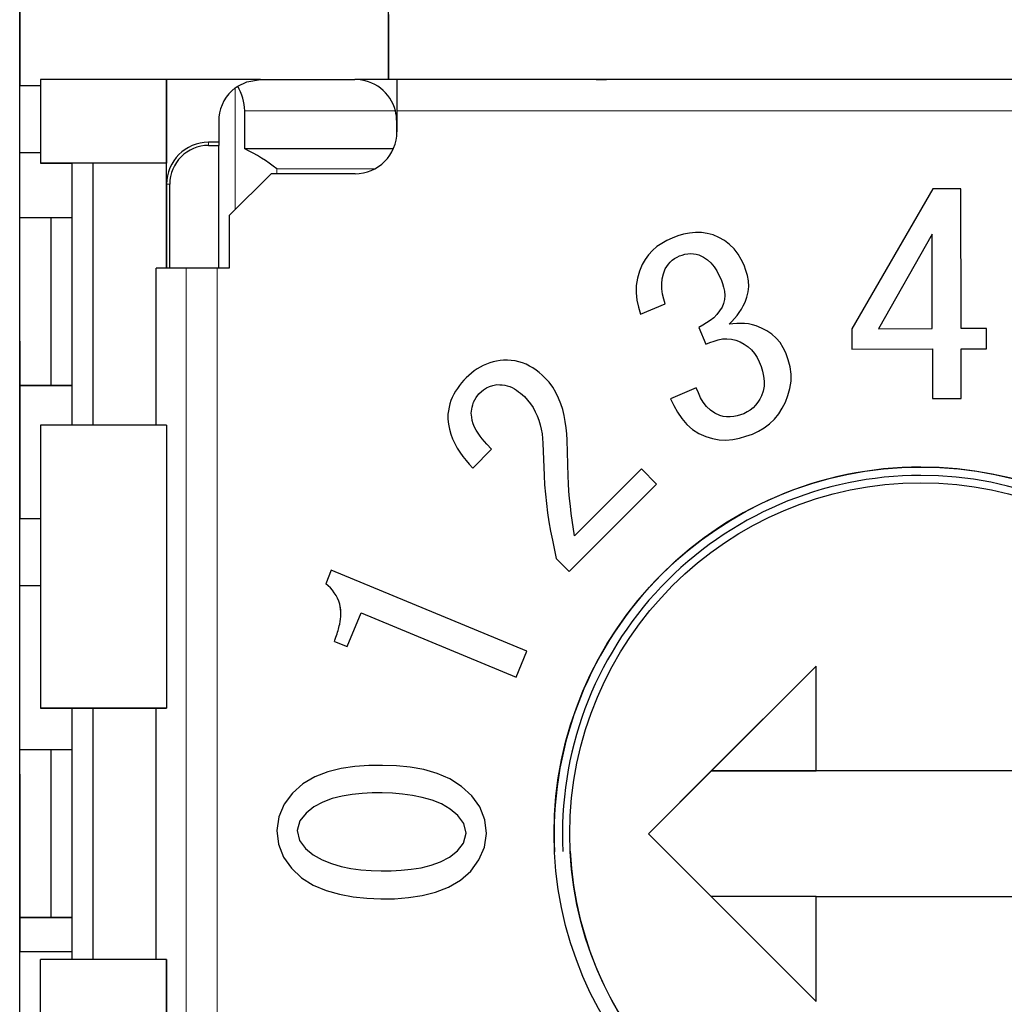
# Model space of a CAD drawing. Header units: millimetres. Extents: x 17 to 414, y 5 to 292.
# Tile 11 of 53: x 192.84 to 197.54, y 37.01 to 41.71. Entities that reach past the tile are written whole.
import ezdxf

# ---------------------------------------------------------------- set-up
doc = ezdxf.new("R2010")
doc.units = ezdxf.units.MM

msp = doc.modelspace()

# ---------------------------------------------------------------- linework, layer by layer
at = {"color": 7, "linetype": 'Continuous', "lineweight": 25}
for p, q in [((192.8419, 26.475), (192.8419, 49.2183)), ((192.8419, 42.2431), (192.8419, 41.3971)), ((194.6011, 41.426), (194.6011, 42.226)), ((194.6011, 41.736), (194.6011, 41.426)), ((192.9419, 41.426), (192.9419, 41.026)), ((193.5419, 41.426), (192.9419, 41.426)), ((193.5419, 41.426), (193.5419, 41.026)), ((193.5419, 41.426), (193.5419, 41.426)), ((193.5419, 40.526), (193.5419, 41.426)), ((193.9909, 41.426), (193.5419, 41.426)), ((193.9909, 41.426), (194.4409, 41.426)), ((194.6419, 41.426), (194.4409, 41.426)), ((199.6419, 41.426), (194.6419, 41.426)), ((194.6419, 41.426), (194.6419, 41.276)), ((195.5419, 41.426), (195.5419, 41.426)), ((195.5919, 41.426), (195.5919, 41.426)), ((195.5919, 41.426), (195.6419, 41.426)), ((192.8419, 41.3971), (192.9419, 41.3971)), ((193.9164, 41.0943), (193.9164, 41.276)), ((194.6419, 41.276), (194.6419, 41.176)), ((193.7919, 41.246), (193.7919, 41.1112)), ((194.6406, 41.2359), (194.6406, 41.2359)), ((194.6409, 41.226), (194.6406, 41.2359)), ((194.6409, 41.1561), (194.6409, 41.226)), ((194.6409, 41.1561), (194.6409, 41.226)), ((193.7919, 41.126), (193.7429, 41.126)), ((192.8419, 41.0774), (192.9419, 41.0774)), ((192.8419, 39.8572), (192.8419, 41.0774)), ((193.7429, 41.1112), (193.7919, 41.1112)), ((193.7919, 40.526), (193.7919, 41.1112)), ((194.6244, 41.0943), (193.9164, 41.0943)), ((193.5419, 41.026), (192.9419, 41.026)), ((192.9419, 41.026), (193.0919, 41.026)), ((192.9419, 41.026), (192.9419, 41.026)), ((193.1919, 41.026), (193.0919, 41.026)), ((193.0919, 39.776), (193.0919, 41.026)), ((193.5419, 41.026), (193.1919, 41.026)), ((193.1919, 39.776), (193.1919, 41.026)), ((193.5419, 40.526), (193.5419, 41.026)), ((193.5419, 41.026), (193.5419, 41.026)), ((194.0419, 40.976), (193.8419, 40.776)), ((194.4419, 40.976), (194.0419, 40.976)), ((193.5429, 40.926), (193.5429, 40.526)), ((193.5577, 40.526), (193.5577, 40.926)), ((197.1996, 40.9036), (196.8124, 40.2359)), ((197.333, 40.9038), (197.1996, 40.9036)), ((197.3339, 40.2369), (197.333, 40.9038)), ((197.333, 40.9038), (197.333, 40.9038)), ((197.3339, 40.2369), (197.333, 40.9038)), ((192.9919, 40.766), (192.8419, 40.766)), ((192.9919, 39.966), (192.9919, 40.766)), ((192.9919, 39.966), (192.9919, 40.766)), ((192.9919, 40.766), (192.9919, 40.766)), ((193.0919, 40.766), (192.9919, 40.766)), ((193.8419, 40.776), (193.8419, 40.526)), ((196.0659, 40.6954), (196.0375, 40.6927)), ((196.0945, 40.6947), (196.0659, 40.6954)), ((196.1228, 40.6903), (196.0945, 40.6947)), ((195.93, 40.6571), (195.9056, 40.6437)), ((195.9551, 40.6691), (195.93, 40.6571)), ((195.982, 40.6788), (195.9551, 40.6691)), ((196.0094, 40.687), (195.982, 40.6788)), ((196.0375, 40.6927), (196.0094, 40.687)), ((196.1506, 40.6836), (196.1228, 40.6903)), ((196.1785, 40.6712), (196.1506, 40.6836)), ((196.2052, 40.6566), (196.1785, 40.6712)), ((196.2296, 40.6384), (196.2052, 40.6566)), ((197.196, 40.6882), (196.9399, 40.2363)), ((197.196, 40.6882), (196.9399, 40.2363)), ((197.1967, 40.2367), (197.196, 40.6882)), ((195.8615, 40.6099), (195.8428, 40.5894)), ((195.8827, 40.628), (195.8615, 40.6099)), ((195.9056, 40.6437), (195.8827, 40.628)), ((196.2512, 40.6169), (196.2296, 40.6384)), ((196.2697, 40.5927), (196.2512, 40.6169)), ((195.8267, 40.5667), (195.8124, 40.5428)), ((195.8428, 40.5894), (195.8267, 40.5667)), ((195.937, 40.5439), (195.9457, 40.5543)), ((195.937, 40.5439), (195.9457, 40.5543)), ((195.9457, 40.5543), (195.9557, 40.5633)), ((195.9457, 40.5543), (195.9557, 40.5633)), ((195.9457, 40.5543), (195.9457, 40.5543)), ((195.9557, 40.5633), (195.9668, 40.5709)), ((195.9557, 40.5633), (195.9668, 40.5709)), ((195.9557, 40.5633), (195.9557, 40.5633)), ((195.9668, 40.5709), (195.9786, 40.5775)), ((195.9668, 40.5709), (195.9786, 40.5775)), ((195.9668, 40.5709), (195.9668, 40.5709)), ((195.9786, 40.5775), (195.9906, 40.5836)), ((195.9786, 40.5775), (195.9906, 40.5836)), ((195.9786, 40.5775), (195.9786, 40.5775)), ((195.9906, 40.5836), (196.0034, 40.5879)), ((195.9906, 40.5836), (196.0034, 40.5879)), ((195.9906, 40.5836), (195.9906, 40.5836)), ((196.0034, 40.5879), (196.0164, 40.5916)), ((196.0034, 40.5879), (196.0164, 40.5916)), ((196.0034, 40.5879), (196.0034, 40.5879)), ((196.0164, 40.5916), (196.0297, 40.5941)), ((196.0164, 40.5916), (196.0297, 40.5941)), ((196.0164, 40.5916), (196.0164, 40.5916)), ((196.0297, 40.5941), (196.0432, 40.5949)), ((196.0297, 40.5941), (196.0432, 40.5949)), ((196.0297, 40.5941), (196.0297, 40.5941)), ((196.0432, 40.5949), (196.0566, 40.5937)), ((196.0432, 40.5949), (196.0432, 40.5949)), ((196.0432, 40.5949), (196.0566, 40.5937)), ((196.0566, 40.5937), (196.07, 40.5914)), ((196.0566, 40.5937), (196.0566, 40.5937)), ((196.0566, 40.5937), (196.07, 40.5914)), ((196.07, 40.5914), (196.0832, 40.5886)), ((196.07, 40.5914), (196.07, 40.5914)), ((196.07, 40.5914), (196.0832, 40.5886)), ((196.0832, 40.5886), (196.104, 40.5783)), ((196.0832, 40.5886), (196.0832, 40.5886)), ((196.0832, 40.5886), (196.104, 40.5783)), ((196.104, 40.5783), (196.1235, 40.5657)), ((196.104, 40.5783), (196.104, 40.5783)), ((196.104, 40.5783), (196.1235, 40.5657)), ((196.1235, 40.5657), (196.1405, 40.55)), ((196.1235, 40.5657), (196.1235, 40.5657)), ((196.1235, 40.5657), (196.1405, 40.55)), ((196.2851, 40.5664), (196.2697, 40.5927)), ((196.2988, 40.5392), (196.2851, 40.5664)), ((193.4936, 39.776), (193.4936, 40.526)), ((193.6359, 40.526), (193.4936, 40.526)), ((193.8419, 40.526), (193.7834, 40.526)), ((195.7998, 40.5102), (195.7897, 40.4768)), ((195.8124, 40.5428), (195.7998, 40.5102)), ((195.9138, 40.4985), (195.922, 40.5215)), ((195.9138, 40.4985), (195.922, 40.5215)), ((195.922, 40.5215), (195.9293, 40.5329)), ((195.922, 40.5215), (195.9293, 40.5329)), ((195.922, 40.5215), (195.922, 40.5215)), ((195.9293, 40.5329), (195.937, 40.5439)), ((195.9293, 40.5329), (195.937, 40.5439)), ((195.9293, 40.5329), (195.9293, 40.5329)), ((195.937, 40.5439), (195.937, 40.5439)), ((196.1405, 40.55), (196.1552, 40.532)), ((196.1405, 40.55), (196.1405, 40.55)), ((196.1405, 40.55), (196.1552, 40.532)), ((196.1552, 40.532), (196.1677, 40.5125)), ((196.1552, 40.532), (196.1552, 40.532)), ((196.1552, 40.532), (196.1677, 40.5125)), ((196.1677, 40.5125), (196.1786, 40.4919)), ((196.1677, 40.5125), (196.1677, 40.5125)), ((196.1677, 40.5125), (196.1786, 40.4919)), ((196.3073, 40.5146), (196.2988, 40.5392)), ((196.3146, 40.4897), (196.3073, 40.5146)), ((195.7897, 40.4768), (195.7841, 40.4424)), ((195.9052, 40.4505), (195.9077, 40.4748)), ((195.9052, 40.4505), (195.9077, 40.4748)), ((195.9077, 40.4748), (195.9138, 40.4985)), ((195.9077, 40.4748), (195.9138, 40.4985)), ((195.9077, 40.4748), (195.9077, 40.4748)), ((195.9138, 40.4985), (195.9138, 40.4985)), ((196.1786, 40.4919), (196.1886, 40.471)), ((196.1786, 40.4919), (196.1786, 40.4919)), ((196.1786, 40.4919), (196.1886, 40.471)), ((196.1886, 40.471), (196.1949, 40.4526)), ((196.1886, 40.471), (196.1886, 40.471)), ((196.1886, 40.471), (196.1949, 40.4526)), ((196.3192, 40.4641), (196.3146, 40.4897)), ((196.3207, 40.4382), (196.3192, 40.4641)), ((195.7841, 40.4424), (195.7832, 40.4076)), ((195.9061, 40.426), (195.9052, 40.4505)), ((195.9052, 40.4505), (195.9052, 40.4505)), ((195.9099, 40.4019), (195.9061, 40.426)), ((196.1949, 40.4526), (196.2004, 40.434)), ((196.1949, 40.4526), (196.1949, 40.4526)), ((196.1949, 40.4526), (196.2004, 40.434)), ((196.2004, 40.434), (196.2043, 40.415)), ((196.2004, 40.434), (196.2004, 40.434)), ((196.2004, 40.434), (196.2043, 40.415)), ((196.2043, 40.415), (196.2058, 40.3956)), ((196.2043, 40.415), (196.2043, 40.415)), ((196.2043, 40.415), (196.2058, 40.3956)), ((196.3119, 40.3871), (196.3183, 40.4123)), ((196.3119, 40.3871), (196.3183, 40.4123)), ((196.3183, 40.4123), (196.3207, 40.4382)), ((196.3183, 40.4123), (196.3207, 40.4382)), ((196.3183, 40.4123), (196.3183, 40.4123)), ((196.3207, 40.4382), (196.3207, 40.4382)), ((195.7832, 40.4076), (195.7869, 40.3729)), ((195.7832, 40.4076), (195.7832, 40.4076)), ((195.7832, 40.4076), (195.7869, 40.3729)), ((195.7869, 40.3729), (195.7945, 40.3388)), ((195.7869, 40.3729), (195.7869, 40.3729)), ((195.7869, 40.3729), (195.7945, 40.3388)), ((195.9156, 40.3781), (195.9099, 40.4019)), ((195.9222, 40.3545), (195.9156, 40.3781)), ((196.2043, 40.3763), (196.1996, 40.3574)), ((196.2058, 40.3956), (196.2043, 40.3763)), ((196.3032, 40.3627), (196.3119, 40.3871)), ((196.3032, 40.3627), (196.3119, 40.3871)), ((196.3119, 40.3871), (196.3119, 40.3871)), ((195.7945, 40.3388), (195.8042, 40.3053)), ((195.7945, 40.3388), (195.7945, 40.3388)), ((195.7945, 40.3388), (195.8042, 40.3053)), ((195.8042, 40.3053), (195.9222, 40.3545)), ((195.8042, 40.3053), (195.9222, 40.3545)), ((195.9222, 40.3545), (195.9222, 40.3545)), ((196.1819, 40.321), (196.169, 40.3039)), ((196.1932, 40.3391), (196.1819, 40.321)), ((196.1996, 40.3574), (196.1932, 40.3391)), ((196.2757, 40.3141), (196.2856, 40.3298)), ((196.2757, 40.3141), (196.2856, 40.3298)), ((196.2856, 40.3298), (196.2946, 40.3461)), ((196.2856, 40.3298), (196.2946, 40.3461)), ((196.2856, 40.3298), (196.2856, 40.3298)), ((196.2946, 40.3461), (196.3032, 40.3627)), ((196.2946, 40.3461), (196.3032, 40.3627)), ((196.2946, 40.3461), (196.2946, 40.3461)), ((196.3032, 40.3627), (196.3032, 40.3627)), ((195.8042, 40.3053), (195.8042, 40.3053)), ((196.1373, 40.2755), (196.1195, 40.2637)), ((196.154, 40.2888), (196.1373, 40.2755)), ((196.169, 40.3039), (196.154, 40.2888)), ((196.2406, 40.2708), (196.2534, 40.2843)), ((196.2406, 40.2708), (196.2534, 40.2843)), ((196.2534, 40.2843), (196.265, 40.2989)), ((196.2534, 40.2843), (196.265, 40.2989)), ((196.2534, 40.2843), (196.2534, 40.2843)), ((196.265, 40.2989), (196.2757, 40.3141)), ((196.265, 40.2989), (196.2757, 40.3141)), ((196.265, 40.2989), (196.265, 40.2989)), ((196.2757, 40.3141), (196.2757, 40.3141)), ((196.101, 40.253), (196.0822, 40.2428)), ((196.0822, 40.2428), (196.1158, 40.162)), ((196.0822, 40.2428), (196.0822, 40.2428)), ((196.0822, 40.2428), (196.1158, 40.162)), ((196.1195, 40.2637), (196.101, 40.253)), ((196.2268, 40.2584), (196.2406, 40.2708)), ((196.2268, 40.2584), (196.2406, 40.2708)), ((196.2454, 40.2601), (196.2268, 40.2584)), ((196.2406, 40.2708), (196.2406, 40.2708)), ((196.2639, 40.2614), (196.2454, 40.2601)), ((196.2826, 40.2619), (196.2639, 40.2614)), ((196.3012, 40.2611), (196.2826, 40.2619)), ((196.3197, 40.2589), (196.3012, 40.2611)), ((196.3379, 40.2553), (196.3197, 40.2589)), ((196.356, 40.2508), (196.3379, 40.2553)), ((196.3821, 40.2396), (196.356, 40.2508)), ((196.4074, 40.2267), (196.3821, 40.2396)), ((196.4309, 40.2107), (196.4074, 40.2267)), ((196.8124, 40.2359), (196.8126, 40.1388)), ((196.9399, 40.2363), (197.1967, 40.2367)), ((197.4558, 40.2371), (197.3339, 40.2369)), ((197.4559, 40.14), (197.4558, 40.2371)), ((197.4558, 40.2371), (197.4558, 40.2371)), ((197.4559, 40.14), (197.4558, 40.2371)), ((196.1353, 40.1702), (196.155, 40.1776)), ((196.1353, 40.1702), (196.155, 40.1776)), ((196.155, 40.1776), (196.1752, 40.1837)), ((196.155, 40.1776), (196.1752, 40.1837)), ((196.155, 40.1776), (196.155, 40.1776)), ((196.1752, 40.1837), (196.1959, 40.1877)), ((196.1752, 40.1837), (196.1959, 40.1877)), ((196.1752, 40.1837), (196.1752, 40.1837)), ((196.1959, 40.1877), (196.2169, 40.1888)), ((196.1959, 40.1877), (196.2169, 40.1888)), ((196.1959, 40.1877), (196.1959, 40.1877)), ((196.2169, 40.1888), (196.2379, 40.1867)), ((196.2169, 40.1888), (196.2169, 40.1888)), ((196.2169, 40.1888), (196.2379, 40.1867)), ((196.2379, 40.1867), (196.2585, 40.1823)), ((196.2379, 40.1867), (196.2379, 40.1867)), ((196.2379, 40.1867), (196.2585, 40.1823)), ((196.2585, 40.1823), (196.2792, 40.1734)), ((196.2585, 40.1823), (196.2585, 40.1823)), ((196.2585, 40.1823), (196.2792, 40.1734)), ((196.4519, 40.1917), (196.4309, 40.2107)), ((196.4701, 40.1699), (196.4519, 40.1917)), ((192.8419, 40.1769), (192.8419, 39.3309)), ((196.1158, 40.162), (196.1353, 40.1702)), ((196.1158, 40.162), (196.1353, 40.1702)), ((196.1158, 40.162), (196.1158, 40.162)), ((196.1353, 40.1702), (196.1353, 40.1702)), ((196.2792, 40.1734), (196.2993, 40.1632)), ((196.2792, 40.1734), (196.2792, 40.1734)), ((196.2792, 40.1734), (196.2993, 40.1632)), ((196.2993, 40.1632), (196.3179, 40.1505)), ((196.2993, 40.1632), (196.2993, 40.1632)), ((196.2993, 40.1632), (196.3179, 40.1505)), ((196.3179, 40.1505), (196.3345, 40.1354)), ((196.3179, 40.1505), (196.3179, 40.1505)), ((196.3179, 40.1505), (196.3345, 40.1354)), ((196.3345, 40.1354), (196.3488, 40.118)), ((196.3345, 40.1354), (196.3345, 40.1354)), ((196.3345, 40.1354), (196.3488, 40.118)), ((196.4851, 40.1458), (196.4701, 40.1699)), ((196.4981, 40.1206), (196.4851, 40.1458)), ((196.8126, 40.1388), (197.1969, 40.1395)), ((196.8126, 40.1388), (197.1969, 40.1395)), ((196.8126, 40.1388), (196.8126, 40.1388)), ((197.1969, 40.1395), (197.1973, 39.9036)), ((197.3341, 40.1398), (197.4559, 40.14)), ((197.3341, 40.1398), (197.4559, 40.14)), ((197.3345, 39.9038), (197.3341, 40.1398)), ((197.3341, 40.1398), (197.3341, 40.1398)), ((197.3345, 39.9038), (197.3341, 40.1398)), ((197.4559, 40.14), (197.4559, 40.14)), ((195.1338, 40.084), (195.1173, 40.0814)), ((195.1504, 40.0862), (195.1338, 40.084)), ((195.1689, 40.0857), (195.1504, 40.0862)), ((195.1873, 40.0846), (195.1689, 40.0857)), ((195.2057, 40.0825), (195.1873, 40.0846)), ((196.3488, 40.118), (196.3607, 40.0988)), ((196.3488, 40.118), (196.3488, 40.118)), ((196.3488, 40.118), (196.3607, 40.0988)), ((196.3607, 40.0988), (196.371, 40.0788)), ((196.3607, 40.0988), (196.3607, 40.0988)), ((196.3607, 40.0988), (196.371, 40.0788)), ((196.5091, 40.0877), (196.4981, 40.1206)), ((196.5179, 40.0542), (196.5091, 40.0877)), ((195.0248, 40.0444), (195.0111, 40.0348)), ((195.039, 40.0532), (195.0248, 40.0444)), ((195.0538, 40.061), (195.039, 40.0532)), ((195.0691, 40.0678), (195.0538, 40.061)), ((195.0848, 40.0735), (195.0691, 40.0678)), ((195.1009, 40.078), (195.0848, 40.0735)), ((195.1173, 40.0814), (195.1009, 40.078)), ((195.2237, 40.0787), (195.2057, 40.0825)), ((195.2414, 40.0733), (195.2237, 40.0787)), ((195.2585, 40.0665), (195.2414, 40.0733)), ((195.2751, 40.0583), (195.2585, 40.0665)), ((195.291, 40.0489), (195.2751, 40.0583)), ((195.3061, 40.0384), (195.291, 40.0489)), ((195.3206, 40.0269), (195.3061, 40.0384)), ((196.371, 40.0788), (196.3793, 40.0563)), ((196.371, 40.0788), (196.371, 40.0788)), ((196.371, 40.0788), (196.3793, 40.0563)), ((196.3793, 40.0563), (196.3865, 40.0334)), ((196.3793, 40.0563), (196.3793, 40.0563)), ((196.3793, 40.0563), (196.3865, 40.0334)), ((196.5226, 40.0199), (196.5179, 40.0542)), ((194.9616, 39.9901), (194.9506, 39.9777)), ((194.9728, 40.0024), (194.9616, 39.9901)), ((194.9853, 40.0135), (194.9728, 40.0024)), ((194.998, 40.0244), (194.9853, 40.0135)), ((195.0111, 40.0348), (194.998, 40.0244)), ((195.3346, 40.0149), (195.3206, 40.0269)), ((195.3484, 40.0026), (195.3346, 40.0149)), ((195.368, 39.9807), (195.3484, 40.0026)), ((196.3865, 40.0334), (196.3918, 40.01)), ((196.3865, 40.0334), (196.3865, 40.0334)), ((196.3865, 40.0334), (196.3918, 40.01)), ((196.3918, 40.01), (196.3945, 39.9862)), ((196.3918, 40.01), (196.3918, 40.01)), ((196.3918, 40.01), (196.3945, 39.9862)), ((196.5226, 39.9852), (196.5226, 40.0199)), ((196.5226, 40.0199), (196.5226, 40.0199)), ((196.5226, 39.9852), (196.5226, 40.0199)), ((192.9919, 39.966), (192.8419, 39.966)), ((192.9919, 39.966), (192.9919, 39.966)), ((192.9919, 39.966), (193.0919, 39.966)), ((193.0919, 39.966), (192.9919, 39.966)), ((194.9302, 39.9516), (194.9211, 39.9377)), ((194.9401, 39.9649), (194.9302, 39.9516)), ((194.9506, 39.9777), (194.9401, 39.9649)), ((195.0457, 39.9366), (195.0557, 39.9448)), ((195.0457, 39.9366), (195.0557, 39.9448)), ((195.0557, 39.9448), (195.0692, 39.9539)), ((195.0557, 39.9448), (195.0692, 39.9539)), ((195.0557, 39.9448), (195.0557, 39.9448)), ((195.0692, 39.9539), (195.0839, 39.961)), ((195.0692, 39.9539), (195.0839, 39.961)), ((195.0692, 39.9539), (195.0692, 39.9539)), ((195.0839, 39.961), (195.099, 39.9656)), ((195.0839, 39.961), (195.099, 39.9656)), ((195.0839, 39.961), (195.0839, 39.961)), ((195.099, 39.9656), (195.1193, 39.9694)), ((195.099, 39.9656), (195.1193, 39.9694)), ((195.099, 39.9656), (195.099, 39.9656)), ((195.1193, 39.9694), (195.1324, 39.9689)), ((195.1193, 39.9694), (195.1193, 39.9694)), ((195.1193, 39.9694), (195.1324, 39.9689)), ((195.1324, 39.9689), (195.1447, 39.9681)), ((195.1324, 39.9689), (195.1324, 39.9689)), ((195.1324, 39.9689), (195.1447, 39.9681)), ((195.1447, 39.9681), (195.1568, 39.9665)), ((195.1447, 39.9681), (195.1447, 39.9681)), ((195.1447, 39.9681), (195.1568, 39.9665)), ((195.1568, 39.9665), (195.1687, 39.9638)), ((195.1568, 39.9665), (195.1568, 39.9665)), ((195.1568, 39.9665), (195.1687, 39.9638)), ((195.1687, 39.9638), (195.1804, 39.9601)), ((195.1687, 39.9638), (195.1687, 39.9638)), ((195.1687, 39.9638), (195.1804, 39.9601)), ((195.1804, 39.9601), (195.1916, 39.9553)), ((195.1804, 39.9601), (195.1804, 39.9601)), ((195.1804, 39.9601), (195.1916, 39.9553)), ((195.1916, 39.9553), (195.2024, 39.9495)), ((195.1916, 39.9553), (195.1916, 39.9553)), ((195.1916, 39.9553), (195.2024, 39.9495)), ((195.2024, 39.9495), (195.2127, 39.9429)), ((195.2024, 39.9495), (195.2024, 39.9495)), ((195.2024, 39.9495), (195.2127, 39.9429)), ((195.2127, 39.9429), (195.2226, 39.9357)), ((195.2127, 39.9429), (195.2127, 39.9429)), ((195.2127, 39.9429), (195.2226, 39.9357)), ((195.3856, 39.9571), (195.368, 39.9807)), ((195.4006, 39.9319), (195.3856, 39.9571)), ((196.0704, 39.9536), (195.9469, 39.9021)), ((196.0802, 39.93), (196.0704, 39.9536)), ((196.3939, 39.9623), (196.3892, 39.9388)), ((196.3945, 39.9862), (196.3939, 39.9623)), ((196.5077, 39.9177), (196.5175, 39.951)), ((196.5077, 39.9177), (196.5175, 39.951)), ((196.5175, 39.951), (196.5226, 39.9852)), ((196.5175, 39.951), (196.5226, 39.9852)), ((196.5175, 39.951), (196.5175, 39.951)), ((196.5226, 39.9852), (196.5226, 39.9852)), ((194.9055, 39.9085), (194.8993, 39.8931)), ((194.9128, 39.9234), (194.9055, 39.9085)), ((194.9211, 39.9377), (194.9128, 39.9234)), ((195.0076, 39.8861), (195.0134, 39.8976)), ((195.0076, 39.8861), (195.0134, 39.8976)), ((195.0134, 39.8976), (195.0195, 39.908)), ((195.0134, 39.8976), (195.0195, 39.908)), ((195.0134, 39.8976), (195.0134, 39.8976)), ((195.0195, 39.908), (195.0324, 39.925)), ((195.0195, 39.908), (195.0324, 39.925)), ((195.0195, 39.908), (195.0195, 39.908)), ((195.0324, 39.925), (195.0457, 39.9366)), ((195.0324, 39.925), (195.0457, 39.9366)), ((195.0324, 39.925), (195.0324, 39.925)), ((195.0457, 39.9366), (195.0457, 39.9366)), ((195.2226, 39.9357), (195.2322, 39.9281)), ((195.2226, 39.9357), (195.2226, 39.9357)), ((195.2226, 39.9357), (195.2322, 39.9281)), ((195.2322, 39.9281), (195.2415, 39.9202)), ((195.2322, 39.9281), (195.2322, 39.9281)), ((195.2322, 39.9281), (195.2415, 39.9202)), ((195.2415, 39.9202), (195.2507, 39.9122)), ((195.2415, 39.9202), (195.2507, 39.9122)), ((195.2507, 39.9122), (195.2657, 39.8958)), ((195.2507, 39.9122), (195.2507, 39.9122)), ((195.2507, 39.9122), (195.2657, 39.8958)), ((195.2657, 39.8958), (195.2794, 39.8784)), ((195.2657, 39.8958), (195.2657, 39.8958)), ((195.2657, 39.8958), (195.2794, 39.8784)), ((195.4134, 39.9055), (195.4006, 39.9319)), ((195.424, 39.8781), (195.4134, 39.9055)), ((195.9469, 39.9021), (195.9627, 39.8692)), ((195.9469, 39.9021), (195.9469, 39.9021)), ((195.9469, 39.9021), (195.9627, 39.8692)), ((196.091, 39.9069), (196.0802, 39.93)), ((196.1039, 39.885), (196.091, 39.9069)), ((196.3731, 39.9008), (196.3638, 39.8861)), ((196.3818, 39.916), (196.3731, 39.9008)), ((196.3892, 39.9388), (196.3818, 39.916)), ((196.4953, 39.8854), (196.5077, 39.9177)), ((196.4953, 39.8854), (196.5077, 39.9177)), ((196.5077, 39.9177), (196.5077, 39.9177)), ((197.1973, 39.9036), (197.3345, 39.9038)), ((197.1973, 39.9036), (197.3345, 39.9038)), ((197.1973, 39.9036), (197.1973, 39.9036)), ((197.3345, 39.9038), (197.3345, 39.9038)), ((194.8906, 39.8611), (194.8878, 39.8448)), ((194.8944, 39.8773), (194.8906, 39.8611)), ((194.8993, 39.8931), (194.8944, 39.8773)), ((194.9965, 39.8335), (195.0008, 39.8619)), ((194.9965, 39.8335), (195.0008, 39.8619)), ((195.0008, 39.8619), (195.0037, 39.8738)), ((195.0008, 39.8619), (195.0037, 39.8738)), ((195.0008, 39.8619), (195.0008, 39.8619)), ((195.0037, 39.8738), (195.0076, 39.8861)), ((195.0037, 39.8738), (195.0076, 39.8861)), ((195.0037, 39.8738), (195.0037, 39.8738)), ((195.0076, 39.8861), (195.0076, 39.8861)), ((195.2794, 39.8784), (195.2916, 39.8599)), ((195.2794, 39.8784), (195.2794, 39.8784)), ((195.2794, 39.8784), (195.2916, 39.8599)), ((195.2916, 39.8599), (195.3022, 39.8404)), ((195.2916, 39.8599), (195.2916, 39.8599)), ((195.2916, 39.8599), (195.3022, 39.8404)), ((195.4329, 39.85), (195.424, 39.8781)), ((195.44, 39.8215), (195.4329, 39.85)), ((195.9627, 39.8692), (195.9802, 39.8373)), ((195.9627, 39.8692), (195.9627, 39.8692)), ((195.9627, 39.8692), (195.9802, 39.8373)), ((196.1194, 39.8647), (196.1039, 39.885)), ((196.1378, 39.8471), (196.1194, 39.8647)), ((196.3414, 39.8593), (196.3279, 39.8482)), ((196.3534, 39.872), (196.3414, 39.8593)), ((196.3638, 39.8861), (196.3534, 39.872)), ((196.4635, 39.8299), (196.4804, 39.857)), ((196.4635, 39.8299), (196.4804, 39.857)), ((196.4804, 39.857), (196.4953, 39.8854)), ((196.4804, 39.857), (196.4953, 39.8854)), ((196.4804, 39.857), (196.4804, 39.857)), ((196.4953, 39.8854), (196.4953, 39.8854)), ((194.8854, 39.8284), (194.8853, 39.8041)), ((194.8853, 39.8041), (194.8874, 39.78)), ((194.8853, 39.8041), (194.8853, 39.8041)), ((194.8853, 39.8041), (194.8874, 39.78)), ((194.8878, 39.8448), (194.8854, 39.8284)), ((194.9986, 39.8148), (194.9965, 39.8335)), ((195.0014, 39.7983), (194.9986, 39.8148)), ((195.3022, 39.8404), (195.3114, 39.8203)), ((195.3022, 39.8404), (195.3022, 39.8404)), ((195.3022, 39.8404), (195.3114, 39.8203)), ((195.3114, 39.8203), (195.3192, 39.7995)), ((195.3114, 39.8203), (195.3114, 39.8203)), ((195.3114, 39.8203), (195.3192, 39.7995)), ((195.4454, 39.7927), (195.44, 39.8215)), ((195.9802, 39.8373), (196.0007, 39.8072)), ((195.9802, 39.8373), (195.9802, 39.8373)), ((195.9802, 39.8373), (196.0007, 39.8072)), ((196.0007, 39.8072), (196.0247, 39.7798)), ((196.0007, 39.8072), (196.0007, 39.8072)), ((196.0007, 39.8072), (196.0247, 39.7798)), ((196.1591, 39.8331), (196.1378, 39.8471)), ((196.182, 39.8217), (196.1591, 39.8331)), ((196.1985, 39.8181), (196.182, 39.8217)), ((196.2152, 39.8157), (196.1985, 39.8181)), ((196.2321, 39.8153), (196.2152, 39.8157)), ((196.2489, 39.8171), (196.2321, 39.8153)), ((196.2654, 39.8206), (196.2489, 39.8171)), ((196.2817, 39.8254), (196.2654, 39.8206)), ((196.2977, 39.8308), (196.2817, 39.8254)), ((196.3131, 39.839), (196.2977, 39.8308)), ((196.3279, 39.8482), (196.3131, 39.839)), ((196.4202, 39.783), (196.4434, 39.805)), ((196.4202, 39.783), (196.4434, 39.805)), ((196.4434, 39.805), (196.4635, 39.8299)), ((196.4434, 39.805), (196.4635, 39.8299)), ((196.4434, 39.805), (196.4434, 39.805)), ((196.4635, 39.8299), (196.4635, 39.8299)), ((192.9419, 39.776), (192.9419, 38.426)), ((193.5419, 39.776), (192.9419, 39.776)), ((193.5419, 39.776), (193.5419, 38.426)), ((193.5419, 39.776), (193.5419, 38.426)), ((193.5419, 39.776), (193.5419, 39.776)), ((194.8874, 39.78), (194.8922, 39.7562)), ((194.8874, 39.78), (194.8874, 39.78)), ((194.8874, 39.78), (194.8922, 39.7562)), ((194.8922, 39.7562), (194.899, 39.7329)), ((194.8922, 39.7562), (194.8922, 39.7562)), ((194.8922, 39.7562), (194.899, 39.7329)), ((195.0057, 39.7821), (195.0014, 39.7983)), ((195.012, 39.7666), (195.0057, 39.7821)), ((195.0199, 39.7519), (195.012, 39.7666)), ((195.3192, 39.7995), (195.3255, 39.7783)), ((195.3192, 39.7995), (195.3192, 39.7995)), ((195.3192, 39.7995), (195.3255, 39.7783)), ((195.3255, 39.7783), (195.3304, 39.7567)), ((195.3255, 39.7783), (195.3255, 39.7783)), ((195.3255, 39.7783), (195.3304, 39.7567)), ((195.3304, 39.7567), (195.3343, 39.7348)), ((195.3304, 39.7567), (195.3304, 39.7567)), ((195.3304, 39.7567), (195.3343, 39.7348)), ((195.4495, 39.7636), (195.4454, 39.7927)), ((195.4524, 39.7343), (195.4495, 39.7636)), ((196.0247, 39.7798), (196.0522, 39.7559)), ((196.0247, 39.7798), (196.0247, 39.7798)), ((196.0247, 39.7798), (196.0522, 39.7559)), ((196.0522, 39.7559), (196.0831, 39.7368)), ((196.0522, 39.7559), (196.0522, 39.7559)), ((196.0522, 39.7559), (196.0831, 39.7368)), ((196.3668, 39.7479), (196.3945, 39.7639)), ((196.3668, 39.7479), (196.3945, 39.7639)), ((196.3945, 39.7639), (196.4202, 39.783)), ((196.3945, 39.7639), (196.4202, 39.783)), ((196.3945, 39.7639), (196.3945, 39.7639)), ((196.4202, 39.783), (196.4202, 39.783)), ((194.899, 39.7329), (194.9077, 39.7103)), ((194.899, 39.7329), (194.899, 39.7329)), ((194.899, 39.7329), (194.9077, 39.7103)), ((194.9077, 39.7103), (194.918, 39.6883)), ((194.9077, 39.7103), (194.9077, 39.7103)), ((194.9077, 39.7103), (194.918, 39.6883)), ((195.0288, 39.7377), (195.0199, 39.7519)), ((195.0385, 39.724), (195.0288, 39.7377)), ((195.0487, 39.7108), (195.0385, 39.724)), ((195.0594, 39.6979), (195.0487, 39.7108)), ((195.3343, 39.7348), (195.337, 39.7128)), ((195.3343, 39.7348), (195.3343, 39.7348)), ((195.3343, 39.7348), (195.337, 39.7128)), ((195.337, 39.7128), (195.3386, 39.6907)), ((195.337, 39.7128), (195.337, 39.7128)), ((195.337, 39.7128), (195.3386, 39.6907)), ((195.4539, 39.705), (195.4524, 39.7343)), ((196.0831, 39.7368), (196.1164, 39.722)), ((196.0831, 39.7368), (196.0831, 39.7368)), ((196.0831, 39.7368), (196.1164, 39.722)), ((196.1164, 39.722), (196.1476, 39.7127)), ((196.1164, 39.722), (196.1164, 39.722)), ((196.1164, 39.722), (196.1476, 39.7127)), ((196.1476, 39.7127), (196.1795, 39.7063)), ((196.1476, 39.7127), (196.1476, 39.7127)), ((196.1476, 39.7127), (196.1795, 39.7063)), ((196.2119, 39.7047), (196.2444, 39.7074)), ((196.2119, 39.7047), (196.2444, 39.7074)), ((196.2444, 39.7074), (196.2763, 39.7137)), ((196.2444, 39.7074), (196.2763, 39.7137)), ((196.2444, 39.7074), (196.2444, 39.7074)), ((196.2763, 39.7137), (196.3075, 39.7229)), ((196.2763, 39.7137), (196.3075, 39.7229)), ((196.2763, 39.7137), (196.2763, 39.7137)), ((196.3075, 39.7229), (196.3381, 39.7337)), ((196.3075, 39.7229), (196.3381, 39.7337)), ((196.3075, 39.7229), (196.3075, 39.7229)), ((196.3381, 39.7337), (196.3668, 39.7479)), ((196.3381, 39.7337), (196.3668, 39.7479)), ((196.3381, 39.7337), (196.3381, 39.7337)), ((196.3668, 39.7479), (196.3668, 39.7479)), ((194.918, 39.6883), (194.9297, 39.667)), ((194.918, 39.6883), (194.918, 39.6883)), ((194.918, 39.6883), (194.9297, 39.667)), ((194.9297, 39.667), (194.9427, 39.6466)), ((194.9297, 39.667), (194.9297, 39.667)), ((194.9297, 39.667), (194.9427, 39.6466)), ((195.0036, 39.5711), (195.0934, 39.661)), ((195.0036, 39.5711), (195.0934, 39.661)), ((195.0705, 39.6854), (195.0594, 39.6979)), ((195.0934, 39.661), (195.0705, 39.6854)), ((195.0934, 39.661), (195.0934, 39.661)), ((195.3386, 39.6907), (195.344, 39.5352)), ((195.4587, 39.5326), (195.4539, 39.705)), ((195.4539, 39.705), (195.4539, 39.705)), ((195.4587, 39.5326), (195.4539, 39.705)), ((196.1795, 39.7063), (196.2119, 39.7047)), ((196.1795, 39.7063), (196.1795, 39.7063)), ((196.1795, 39.7063), (196.2119, 39.7047)), ((196.2119, 39.7047), (196.2119, 39.7047)), ((194.9427, 39.6466), (194.9567, 39.6268)), ((194.9427, 39.6466), (194.9427, 39.6466)), ((194.9427, 39.6466), (194.9567, 39.6268)), ((194.9567, 39.6268), (194.9716, 39.6076)), ((194.9567, 39.6268), (194.9567, 39.6268)), ((194.9567, 39.6268), (194.9716, 39.6076)), ((194.9716, 39.6076), (194.9873, 39.5891)), ((194.9716, 39.6076), (194.9716, 39.6076)), ((194.9716, 39.6076), (194.9873, 39.5891)), ((194.9873, 39.5891), (195.0036, 39.5711)), ((194.9873, 39.5891), (194.9873, 39.5891)), ((194.9873, 39.5891), (195.0036, 39.5711)), ((195.0036, 39.5711), (195.0036, 39.5711)), ((195.8082, 39.5671), (195.4896, 39.2485)), ((195.881, 39.4943), (195.8082, 39.5671)), ((195.344, 39.5352), (195.3467, 39.4908)), ((195.344, 39.5352), (195.344, 39.5352)), ((195.344, 39.5352), (195.3467, 39.4908)), ((195.4605, 39.4969), (195.4587, 39.5326)), ((195.4587, 39.5326), (195.4587, 39.5326)), ((195.3467, 39.4908), (195.3504, 39.4464)), ((195.3467, 39.4908), (195.3467, 39.4908)), ((195.3467, 39.4908), (195.3504, 39.4464)), ((195.4629, 39.4612), (195.4605, 39.4969)), ((195.4643, 39.0776), (195.881, 39.4943)), ((195.4643, 39.0776), (195.881, 39.4943)), ((195.881, 39.4943), (195.881, 39.4943)), ((195.3504, 39.4464), (195.355, 39.4022)), ((195.3504, 39.4464), (195.3504, 39.4464)), ((195.3504, 39.4464), (195.355, 39.4022)), ((195.4658, 39.4256), (195.4629, 39.4612)), ((195.4695, 39.39), (195.4658, 39.4256)), ((195.355, 39.4022), (195.3607, 39.3581)), ((195.355, 39.4022), (195.355, 39.4022)), ((195.355, 39.4022), (195.3607, 39.3581)), ((195.4738, 39.3546), (195.4695, 39.39)), ((195.3607, 39.3581), (195.3675, 39.3141)), ((195.3607, 39.3581), (195.3607, 39.3581)), ((195.3607, 39.3581), (195.3675, 39.3141)), ((195.4896, 39.2485), (195.4738, 39.3546)), ((192.8419, 39.3309), (192.9419, 39.3309)), ((195.3675, 39.3141), (195.3753, 39.2703)), ((195.3675, 39.3141), (195.3675, 39.3141)), ((195.3675, 39.3141), (195.3753, 39.2703)), ((195.3753, 39.2703), (195.3839, 39.2266)), ((195.3753, 39.2703), (195.3753, 39.2703)), ((195.3753, 39.2703), (195.3839, 39.2266)), ((195.3839, 39.2266), (195.4024, 39.1396)), ((195.3839, 39.2266), (195.4024, 39.1396)), ((195.4024, 39.1396), (195.4643, 39.0776)), ((195.4024, 39.1396), (195.4024, 39.1396)), ((195.4024, 39.1396), (195.4643, 39.0776)), ((194.3287, 39.0838), (194.3021, 39.0194)), ((195.2618, 38.6974), (194.3287, 39.0838)), ((195.4643, 39.0776), (195.4643, 39.0776)), ((192.8419, 39.0111), (192.9419, 39.0111)), ((192.8419, 37.7909), (192.8419, 39.0111)), ((194.3021, 39.0194), (194.3021, 39.0194)), ((194.3692, 38.922), (194.3692, 38.922)), ((194.4043, 38.719), (194.4712, 38.8802)), ((194.4043, 38.719), (194.4712, 38.8802)), ((194.4712, 38.8802), (195.2107, 38.5739)), ((194.4712, 38.8802), (194.4712, 38.8802)), ((194.4712, 38.8802), (195.2107, 38.5739)), ((194.3437, 38.7441), (194.4043, 38.719)), ((194.3437, 38.7441), (194.3437, 38.7441)), ((194.3437, 38.7441), (194.4043, 38.719)), ((194.4043, 38.719), (194.4043, 38.719)), ((195.2107, 38.5739), (195.2618, 38.6974)), ((195.2107, 38.5739), (195.2618, 38.6974)), ((195.2618, 38.6974), (195.2618, 38.6974)), ((196.6419, 38.626), (195.8419, 37.826)), ((196.6419, 38.626), (196.1419, 38.126)), ((196.6419, 38.126), (196.6419, 38.626)), ((195.2107, 38.5739), (195.2107, 38.5739)), ((193.5419, 38.426), (192.9419, 38.426)), ((192.9419, 38.426), (193.5429, 38.426)), ((192.9419, 38.426), (192.9419, 38.426)), ((193.1919, 38.426), (193.0919, 38.426)), ((193.0919, 37.226), (193.0919, 38.426)), ((193.5419, 38.426), (193.1919, 38.426)), ((193.1919, 37.226), (193.1919, 38.426)), ((193.4936, 37.226), (193.4936, 38.426)), ((193.4936, 38.426), (193.5419, 38.426)), ((193.5419, 38.426), (193.5419, 38.426)), ((193.5419, 38.426), (193.5419, 38.426)), ((192.9919, 38.226), (192.8419, 38.226)), ((192.9919, 37.426), (192.9919, 38.226)), ((192.9919, 37.426), (192.9919, 38.226)), ((192.9919, 38.226), (192.9919, 38.226)), ((193.0919, 38.226), (192.9919, 38.226)), ((192.8419, 38.1107), (192.8419, 37.2647)), ((194.3117, 38.1216), (194.2503, 38.0973)), ((194.3758, 38.1378), (194.3117, 38.1216)), ((194.4412, 38.1475), (194.3758, 38.1378)), ((194.5072, 38.1521), (194.4412, 38.1475)), ((194.5733, 38.1525), (194.5072, 38.1521)), ((194.6393, 38.1496), (194.5733, 38.1525)), ((194.7051, 38.1433), (194.6393, 38.1496)), ((194.7703, 38.1319), (194.7051, 38.1433)), ((194.8338, 38.1138), (194.7703, 38.1319)), ((194.8945, 38.0876), (194.8338, 38.1138)), ((196.1419, 38.126), (195.8419, 37.826)), ((196.1419, 38.126), (196.1419, 38.126)), ((198.4419, 38.126), (196.1419, 38.126)), ((196.1419, 38.126), (196.6419, 38.126)), ((198.4419, 38.126), (196.6419, 38.126)), ((196.6419, 38.126), (196.6419, 38.126)), ((194.1935, 38.0637), (194.1437, 38.0203)), ((194.2503, 38.0973), (194.1935, 38.0637)), ((194.9503, 38.0523), (194.8945, 38.0876)), ((194.1437, 38.0203), (194.104, 37.9676)), ((194.4756, 38.0179), (194.4277, 38.0129)), ((194.4756, 38.0179), (194.4277, 38.0129)), ((194.5237, 38.0207), (194.4756, 38.0179)), ((194.5237, 38.0207), (194.4756, 38.0179)), ((194.4756, 38.0179), (194.4756, 38.0179)), ((194.5719, 38.0212), (194.5237, 38.0207)), ((194.5719, 38.0212), (194.5237, 38.0207)), ((194.5237, 38.0207), (194.5237, 38.0207)), ((194.62, 38.0193), (194.5719, 38.0212)), ((194.5719, 38.0212), (194.5719, 38.0212)), ((194.62, 38.0193), (194.5719, 38.0212)), ((194.668, 38.0151), (194.62, 38.0193)), ((194.62, 38.0193), (194.62, 38.0193)), ((194.668, 38.0151), (194.62, 38.0193)), ((194.9987, 38.0074), (194.9503, 38.0523)), ((194.2882, 37.9774), (194.2459, 37.9544)), ((194.2882, 37.9774), (194.2459, 37.9544)), ((194.3334, 37.994), (194.2882, 37.9774)), ((194.3334, 37.994), (194.2882, 37.9774)), ((194.2882, 37.9774), (194.2882, 37.9774)), ((194.3802, 38.0054), (194.3334, 37.994)), ((194.3802, 38.0054), (194.3334, 37.994)), ((194.3334, 37.994), (194.3334, 37.994)), ((194.4277, 38.0129), (194.3802, 38.0054)), ((194.4277, 38.0129), (194.3802, 38.0054)), ((194.3802, 38.0054), (194.3802, 38.0054)), ((194.4277, 38.0129), (194.4277, 38.0129)), ((194.7157, 38.0085), (194.668, 38.0151)), ((194.668, 38.0151), (194.668, 38.0151)), ((194.7157, 38.0085), (194.668, 38.0151)), ((194.763, 37.9993), (194.7157, 38.0085)), ((194.7157, 38.0085), (194.7157, 38.0085)), ((194.763, 37.9993), (194.7157, 38.0085)), ((194.8094, 37.9865), (194.763, 37.9993)), ((194.763, 37.9993), (194.763, 37.9993)), ((194.8094, 37.9865), (194.763, 37.9993)), ((194.854, 37.9683), (194.8094, 37.9865)), ((194.8094, 37.9865), (194.8094, 37.9865)), ((194.854, 37.9683), (194.8094, 37.9865)), ((195.037, 37.9537), (194.9987, 38.0074)), ((194.104, 37.9676), (194.0783, 37.9069)), ((194.2081, 37.9247), (194.1783, 37.8871)), ((194.2081, 37.9247), (194.1783, 37.8871)), ((194.2459, 37.9544), (194.2081, 37.9247)), ((194.2459, 37.9544), (194.2081, 37.9247)), ((194.2081, 37.9247), (194.2081, 37.9247)), ((194.2459, 37.9544), (194.2459, 37.9544)), ((194.8954, 37.9439), (194.854, 37.9683)), ((194.854, 37.9683), (194.854, 37.9683)), ((194.8954, 37.9439), (194.854, 37.9683)), ((194.9325, 37.9133), (194.8954, 37.9439)), ((194.8954, 37.9439), (194.8954, 37.9439)), ((194.9325, 37.9133), (194.8954, 37.9439)), ((195.0611, 37.8923), (195.037, 37.9537)), ((194.0783, 37.9069), (194.0688, 37.8416)), ((194.1783, 37.8871), (194.1663, 37.8409)), ((194.1783, 37.8871), (194.1663, 37.8409)), ((194.1783, 37.8871), (194.1783, 37.8871)), ((194.9615, 37.8751), (194.9325, 37.9133)), ((194.9325, 37.9133), (194.9325, 37.9133)), ((194.9615, 37.8751), (194.9325, 37.9133)), ((194.9717, 37.8283), (194.9615, 37.8751)), ((194.9615, 37.8751), (194.9615, 37.8751)), ((194.9717, 37.8283), (194.9615, 37.8751)), ((195.0688, 37.8267), (195.0611, 37.8923)), ((194.0688, 37.8416), (194.0765, 37.7761)), ((194.0688, 37.8416), (194.0688, 37.8416)), ((194.0688, 37.8416), (194.0765, 37.7761)), ((194.1663, 37.8409), (194.177, 37.7944)), ((194.9601, 37.7818), (194.9717, 37.8283)), ((194.177, 37.7944), (194.205, 37.7555)), ((194.9308, 37.7439), (194.9601, 37.7818)), ((195.0594, 37.7614), (195.0688, 37.8267)), ((195.0594, 37.7614), (195.0688, 37.8267)), ((195.0688, 37.8267), (195.0688, 37.8267)), ((195.8419, 37.826), (196.6419, 37.026)), ((194.0765, 37.7761), (194.1009, 37.7149)), ((194.0765, 37.7761), (194.0765, 37.7761)), ((194.0765, 37.7761), (194.1009, 37.7149)), ((194.205, 37.7555), (194.2426, 37.7255)), ((194.8927, 37.7145), (194.9308, 37.7439)), ((195.0334, 37.7008), (195.0594, 37.7614)), ((195.0334, 37.7008), (195.0594, 37.7614)), ((195.0594, 37.7614), (195.0594, 37.7614)), ((195.4689, 37.7436), (195.4689, 37.7436)), ((194.1009, 37.7149), (194.139, 37.661)), ((194.1009, 37.7149), (194.1009, 37.7149)), ((194.1009, 37.7149), (194.139, 37.661)), ((194.2426, 37.7255), (194.2845, 37.7018)), ((194.2845, 37.7018), (194.329, 37.6834)), ((194.8048, 37.6757), (194.85, 37.6923)), ((194.85, 37.6923), (194.8927, 37.7145)), ((194.9942, 37.6478), (195.0334, 37.7008)), ((194.9942, 37.6478), (195.0334, 37.7008)), ((195.0334, 37.7008), (195.0334, 37.7008)), ((194.139, 37.661), (194.1873, 37.6159)), ((194.139, 37.661), (194.139, 37.661)), ((194.139, 37.661), (194.1873, 37.6159)), ((194.329, 37.6834), (194.3752, 37.6699)), ((194.3752, 37.6699), (194.4224, 37.6605)), ((194.4224, 37.6605), (194.4702, 37.6544)), ((194.4702, 37.6544), (194.5182, 37.6508)), ((194.5182, 37.6508), (194.5664, 37.6491)), ((194.5664, 37.6491), (194.6145, 37.6494)), ((194.6145, 37.6494), (194.6626, 37.6516)), ((194.6626, 37.6516), (194.7106, 37.6562)), ((194.7106, 37.6562), (194.7581, 37.664)), ((194.7581, 37.664), (194.8048, 37.6757)), ((194.9446, 37.6041), (194.9942, 37.6478)), ((194.9446, 37.6041), (194.9942, 37.6478)), ((194.9942, 37.6478), (194.9942, 37.6478)), ((194.1873, 37.6159), (194.243, 37.5805)), ((194.1873, 37.6159), (194.1873, 37.6159)), ((194.1873, 37.6159), (194.243, 37.5805)), ((194.8875, 37.571), (194.9446, 37.6041)), ((194.8875, 37.571), (194.9446, 37.6041)), ((194.9446, 37.6041), (194.9446, 37.6041)), ((194.243, 37.5805), (194.3039, 37.5549)), ((194.243, 37.5805), (194.243, 37.5805)), ((194.243, 37.5805), (194.3039, 37.5549)), ((194.3039, 37.5549), (194.3676, 37.5372)), ((194.3039, 37.5549), (194.3039, 37.5549)), ((194.3039, 37.5549), (194.3676, 37.5372)), ((194.7618, 37.5311), (194.8259, 37.5471)), ((194.7618, 37.5311), (194.8259, 37.5471)), ((194.8259, 37.5471), (194.8875, 37.571)), ((194.8259, 37.5471), (194.8875, 37.571)), ((194.8259, 37.5471), (194.8259, 37.5471)), ((194.8875, 37.571), (194.8875, 37.571)), ((194.3676, 37.5372), (194.4326, 37.5254)), ((194.3676, 37.5372), (194.3676, 37.5372)), ((194.3676, 37.5372), (194.4326, 37.5254)), ((194.4326, 37.5254), (194.4984, 37.5184)), ((194.4326, 37.5254), (194.4326, 37.5254)), ((194.4326, 37.5254), (194.4984, 37.5184)), ((194.4984, 37.5184), (194.5644, 37.5153)), ((194.4984, 37.5184), (194.4984, 37.5184)), ((194.4984, 37.5184), (194.5644, 37.5153)), ((194.5644, 37.5153), (194.6305, 37.5162)), ((194.5644, 37.5153), (194.6305, 37.5162)), ((194.5644, 37.5153), (194.5644, 37.5153)), ((194.6305, 37.5162), (194.6964, 37.5213)), ((194.6305, 37.5162), (194.6964, 37.5213)), ((194.6305, 37.5162), (194.6305, 37.5162)), ((194.6964, 37.5213), (194.7618, 37.5311)), ((194.6964, 37.5213), (194.7618, 37.5311)), ((194.6964, 37.5213), (194.6964, 37.5213)), ((194.7618, 37.5311), (194.7618, 37.5311)), ((196.6419, 37.526), (196.1419, 37.526)), ((196.6419, 37.526), (198.4419, 37.526)), ((196.6419, 37.026), (196.6419, 37.526)), ((192.9919, 37.426), (192.8419, 37.426)), ((192.9919, 37.426), (192.9919, 37.426)), ((192.9919, 37.426), (193.0919, 37.426)), ((193.0919, 37.426), (192.9919, 37.426)), ((192.8419, 37.2647), (193.0919, 37.2647)), ((192.9419, 35.876), (192.9419, 37.226)), ((193.5419, 37.226), (192.9419, 37.226)), ((193.5419, 37.226), (193.5419, 35.876)), ((193.5419, 35.876), (193.5419, 37.226)), ((193.5419, 37.226), (193.5419, 37.226))]:
    msp.add_line(p, q, dxfattribs=at)
at = {"color": 8, "linetype": 'Continuous', "lineweight": 18}
for p, q in [((193.87, 40.8041), (193.87, 41.3853)), ((193.9164, 41.276), (194.6345, 41.276)), ((199.6419, 41.276), (194.6419, 41.276)), ((194.6409, 41.226), (194.6409, 41.226)), ((193.7429, 41.1112), (193.7429, 41.126)), ((194.0684, 40.976), (194.0684, 40.999)), ((194.5349, 40.999), (194.0684, 40.999)), ((193.5577, 40.926), (193.5429, 40.926)), ((193.6359, 35.126), (193.6359, 40.526)), ((193.7834, 35.126), (193.7834, 40.526)), ((195.2415, 39.9202), (195.2415, 39.9202)), ((197.1419, 39.576), (197.1419, 39.576)), ((197.1419, 39.536), (197.1419, 39.536)), ((195.3839, 39.2266), (195.3839, 39.2266))]:
    msp.add_line(p, q, dxfattribs=at)
at = {"color": 7, "linetype": 'Continuous', "lineweight": 25, "flags": 128}
for points in [[(193.8821, 41.3939), (193.9252, 41.4149), (193.9909, 41.426)], [(193.87, 41.3853), (193.8754, 41.3893), (193.8821, 41.3939)], [(193.7834, 40.526), (193.7575, 40.526), (193.7325, 40.526), (193.7089, 40.526), (193.6876, 40.526), (193.6691, 40.526), (193.6541, 40.526), (193.6429, 40.526), (193.6359, 40.526)], [(192.8419, 39.966), (192.8448, 39.966), (192.8533, 39.966), (192.8672, 39.966), (192.8858, 39.966), (192.9085, 39.966), (192.9345, 39.966), (192.9626, 39.966), (192.9919, 39.966)], [(192.8419, 37.426), (192.8448, 37.426), (192.8533, 37.426), (192.8672, 37.426), (192.8858, 37.426), (192.9085, 37.426), (192.9345, 37.426), (192.9626, 37.426), (192.9919, 37.426)]]:
    msp.add_lwpolyline(points, dxfattribs=at)
at = {"color": 7, "linetype": 'Continuous', "lineweight": 25}
for radius in [1.75, 1.675]:
    msp.add_circle((197.1419, 37.826), radius, dxfattribs=at)
for centre, radius, start, end in [((194.4403, 41.2252), 0.2008, 14.65, 89.8275), ((193.9909, 41.226), 0.2, 127.1927, 174.2684), ((193.6471, 41.2616), 0.2697, 3.0714, 29.3804), ((194.4409, 41.226), 0.2, 0, 14.4775), ((194.4419, 41.176), 0.2, 270, 0), ((193.7429, 40.926), 0.2, 90, 180), ((193.7429, 40.926), 0.1852, 90, 180), ((193.5811, 40.3913), 0.7789, 51.271, 64.5005), ((197.1419, 37.826), 1.75, 90, 182.8212), ((197.1419, 37.826), 1.75, 2.8212, 90), ((197.1419, 37.826), 1.71, 90, 182.8212), ((197.1419, 37.826), 1.71, 90, 182.8212), ((197.1419, 37.826), 1.71, 2.8212, 90), ((197.1419, 37.826), 1.71, 2.8212, 90), ((194.1831, 38.8656), 0.1944, 16.8576, 52.2713), ((194.1831, 38.8656), 0.1944, 16.8576, 52.2713), ((194.1591, 38.8749), 0.2153, 347.0477, 12.6332), ((194.1591, 38.8749), 0.2153, 2.8212, 12.6332), ((193.8793, 38.9349), 0.5014, 340.1338, 347.5392), ((191.8816, 39.6256), 2.6151, 340.3019, 340.7752), ((197.1419, 37.826), 1.675, 182.8212, 270)]:
    msp.add_arc(centre, radius, start, end, dxfattribs=at)

doc.saveas('drawing.dxf')
